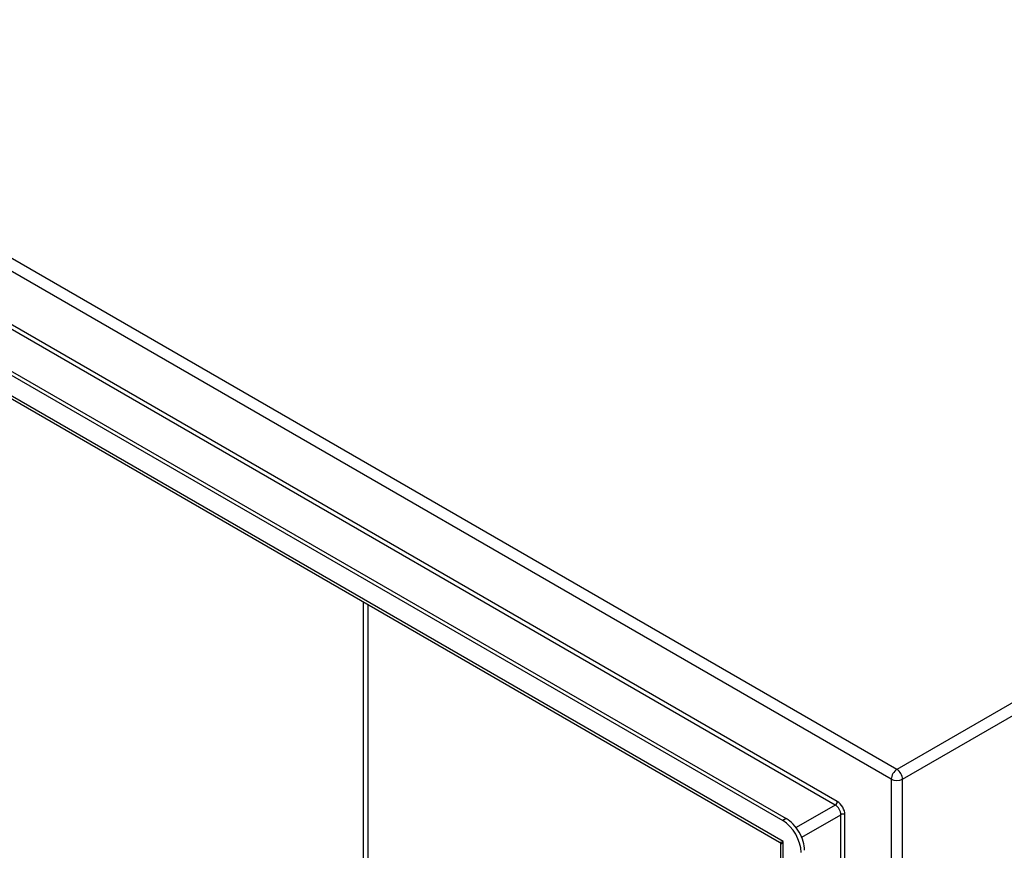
# Model space of a CAD drawing. Header units: inches. Extents: x 0 to 192, y -11 to 125.
# Tile 63 of 66: x 161 to 171, y 73 to 82. Entities that reach past the tile are written whole.
import ezdxf

# ---------------------------------------------------------------- set-up
doc = ezdxf.new("R2010")
doc.units = ezdxf.units.IN
doc.header["$LTSCALE"] = 11.537764
doc.header["$MEASUREMENT"] = 0
doc.layers.add('Visible Edges(ANSI)', color=7, linetype='Continuous', lineweight=25)
doc.layers.add('Visible Tangent Edges(ANSI)', color=7, linetype='Continuous', lineweight=25)

msp = doc.modelspace()

# ---------------------------------------------------------------- linework, layer by layer
at = {"layer": 'Visible Edges(ANSI)'}
for p, q in [((153.00622, 82.2374), (168.86323, 73.08235)), ((153.0437, 82.25904), (168.90071, 73.10399)), ((153.0774, 81.94717), (168.82685, 72.85423)), ((168.84235, 54.64148), (168.84235, 72.82738))]:
    msp.add_line(p, q, dxfattribs=at)
msp.add_arc((168.81135, 72.82738), 0.031, 0, 60, dxfattribs=at)
for centre, major_axis, start_param, end_param in [((168.86323, 72.85733), (-0.1378, 0.23867), 3.92699082, 5.49778714), ((168.90071, 72.87897), (0.1378, -0.23867), 0.78539816, 2.35619449)]:
    msp.add_ellipse(centre, major_axis=major_axis, ratio=0.57735027, start_param=start_param, end_param=end_param, dxfattribs=at)
at = {"layer": 'Visible Tangent Edges(ANSI)'}
for p, q in [((170.0785, 73.62756), (153.22673, 83.35693)), ((170.0191, 73.52468), (153.22673, 83.21976)), ((169.42221, 73.24864), (153.72039, 82.31409)), ((169.44413, 73.28661), (153.74231, 82.35206)), ((168.86695, 72.85948), (153.0025, 82.01882)), ((181.27342, 80.09094), (170.0785, 73.62756)), ((170.1379, 73.52468), (181.33281, 79.98807)), ((164.39973, 70.30564), (164.39973, 75.41022)), ((164.44357, 75.38491), (164.44357, 70.30564)), ((170.0191, 73.52468), (170.0191, 73.45871)), ((170.1379, 54.06593), (170.1379, 73.52468)), ((170.0191, 73.45871), (170.0191, 54.06593)), ((169.42221, 73.24864), (169.00557, 73.0081)), ((168.90071, 73.10399), (168.86323, 73.08235)), ((169.06496, 72.90522), (169.4816, 73.14577)), ((169.4816, 55.01487), (169.4816, 73.14577)), ((169.52544, 55.01487), (169.52544, 73.14577)), ((168.86695, 54.5408), (168.86695, 72.85948))]:
    msp.add_line(p, q, dxfattribs=at)
for centre, major_axis, ratio, start_param, end_param in [((170.0785, 73.55897), (-0.042, -0.07275), 0.57735027, 3.92699082, 5.49778714), ((170.0785, 73.55897), (-0.042, 0.07275), 0.57735027, 3.92699082, 5.49778714), ((170.0785, 73.55897), (0.084, 0), 0.57735027, 3.92699082, 5.49778714), ((169.42221, 73.27396), (0.0155, 0.02685), 0.57735027, 3.92699082, 5.49778714), ((169.44413, 73.19271), (-0.0575, 0.09959), 0.57735027, 3.92699082, 5.49778714), ((169.42221, 73.18006), (0.042, -0.07275), 0.57735027, 0.78539816, 2.35619449), ((169.50352, 73.13311), (-0.031, 0), 0.57735027, 3.92699082, 5.49778714), ((168.92635, 72.89377), (0.10058, 0.03839), 0.12972102, 3.24665305, 4.03205121), ((168.92635, 72.89377), (-0.08354, -0.06791), 0.12972102, 5.39272675, 6.17812491)]:
    msp.add_ellipse(centre, major_axis=major_axis, ratio=ratio, start_param=start_param, end_param=end_param, dxfattribs=at)

doc.saveas('drawing.dxf')
